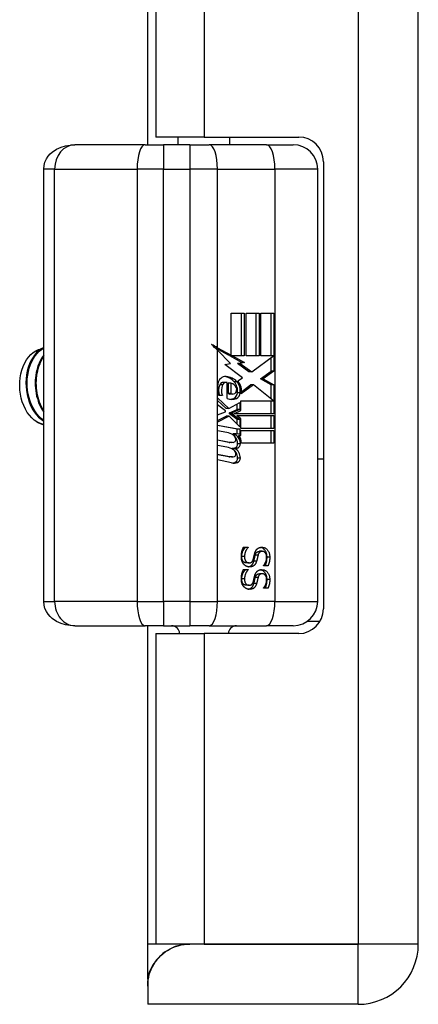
# Model space of a CAD drawing. Header units: inches. Extents: x 1.5 to 31.5, y 2.1 to 17.
# Tile 13 of 34: x 9.1 to 10.1, y 5.4 to 7.8. Entities that reach past the tile are written whole.
import ezdxf

# ---------------------------------------------------------------- set-up
doc = ezdxf.new("R2010")
doc.units = ezdxf.units.IN
doc.header["$MEASUREMENT"] = 0
doc.layers.add('Visible Edges(ANSI)', color=7, linetype='Continuous', lineweight=25)
doc.layers.add('Visible Tangent Edges(ANSI)', color=7, linetype='Continuous', lineweight=25)

msp = doc.modelspace()

# ---------------------------------------------------------------- linework, layer by layer
at = {"layer": 'Visible Edges(ANSI)'}
for p, q in [((10.0809, 5.571), (10.0809, 13.279)), ((9.4249, 7.5077), (9.4249, 11.3423)), ((9.4449, 11.3235), (9.4449, 7.5265)), ((9.5614, 7.5265), (9.4449, 7.5265)), ((9.4989, 7.5077), (9.4989, 7.5265)), ((9.5614, 7.5265), (9.7909, 7.5265)), ((9.6239, 7.5077), (9.6239, 7.5265)), ((9.4184, 7.5077), (9.2484, 7.5077)), ((9.4184, 7.5077), (9.4632, 7.5077)), ((9.5267, 7.5077), (9.4632, 7.5077)), ((9.5267, 7.5077), (9.5738, 7.5077)), ((9.7132, 7.5077), (9.5738, 7.5077)), ((9.7132, 7.5077), (9.7779, 7.5077)), ((9.1728, 6.4014), (9.1728, 7.4486)), ((9.837, 6.4014), (9.837, 7.4486)), ((9.8509, 7.4665), (9.8509, 6.3835)), ((9.6271, 7.0996), (9.6588, 7.0996)), ((9.6271, 6.9978), (9.6271, 7.0996)), ((9.652, 6.996), (9.652, 7.0996)), ((9.6588, 7.0996), (9.6588, 6.996)), ((9.6632, 7.0996), (9.6949, 7.0996)), ((9.6632, 6.996), (9.6632, 7.0996)), ((9.6881, 6.996), (9.6881, 7.0996)), ((9.6949, 7.0996), (9.6949, 6.996)), ((9.699, 6.996), (9.699, 7.0996)), ((9.699, 7.0996), (9.7307, 7.0996)), ((9.724, 6.996), (9.724, 7.0996)), ((9.7307, 7.0996), (9.7307, 6.9591)), ((9.6204, 6.9978), (9.5882, 7.0156)), ((9.594, 7.0161), (9.6271, 6.9978)), ((9.6256, 6.9778), (9.594, 7.0097)), ((9.6271, 6.9978), (9.6204, 6.9978)), ((9.6526, 6.9799), (9.6236, 6.996)), ((9.6304, 6.996), (9.6236, 6.996)), ((9.6304, 6.996), (9.6594, 6.9799)), ((9.6588, 6.996), (9.6304, 6.996)), ((9.6949, 6.996), (9.6632, 6.996)), ((9.6771, 6.9572), (9.7301, 6.996)), ((9.7301, 6.996), (9.699, 6.996)), ((9.724, 6.9591), (9.724, 6.9915)), ((9.6116, 6.9757), (9.6256, 6.9778)), ((9.6551, 6.9427), (9.6116, 6.9757)), ((9.6427, 6.9778), (9.6526, 6.9799)), ((9.6704, 6.9572), (9.6427, 6.9778)), ((9.6494, 6.9778), (9.6427, 6.9778)), ((9.6594, 6.9799), (9.6494, 6.9778)), ((9.6494, 6.9778), (9.6771, 6.9572)), ((9.6594, 6.9799), (9.6526, 6.9799)), ((9.6771, 6.9572), (9.6704, 6.9572)), ((9.6982, 6.9406), (9.724, 6.9591)), ((9.7307, 6.9591), (9.7049, 6.9406)), ((9.7307, 6.9591), (9.724, 6.9591)), ((9.6149, 6.9321), (9.6082, 6.9321)), ((9.6176, 6.8933), (9.6176, 6.9317)), ((9.6265, 6.9301), (9.6198, 6.9301)), ((9.6198, 6.9301), (9.6198, 6.9049)), ((9.6265, 6.9301), (9.6265, 6.9049)), ((9.6437, 6.9354), (9.6551, 6.9427)), ((9.6811, 6.9257), (9.6517, 6.904)), ((9.6524, 6.9095), (9.6744, 6.9257)), ((9.6811, 6.9257), (9.6744, 6.9257)), ((9.7295, 6.8873), (9.6811, 6.9257)), ((9.724, 6.926), (9.6982, 6.9406)), ((9.7049, 6.9406), (9.6982, 6.9406)), ((9.7049, 6.9406), (9.7307, 6.926)), ((9.724, 6.8917), (9.724, 6.926)), ((9.7307, 6.926), (9.724, 6.926)), ((9.7307, 6.926), (9.7307, 6.8558)), ((9.6058, 6.9002), (9.5969, 6.9002)), ((9.6265, 6.9049), (9.6198, 6.9049)), ((9.631, 6.9037), (9.6243, 6.9037)), ((9.649, 6.9065), (9.6423, 6.9065)), ((9.5943, 6.8945), (9.6218, 6.8687)), ((9.5943, 6.8775), (9.5943, 6.8945)), ((9.615, 6.8687), (9.5943, 6.8882)), ((9.6135, 6.8634), (9.5943, 6.8775)), ((9.6218, 6.8687), (9.6481, 6.8832)), ((9.6414, 6.8662), (9.6414, 6.8795)), ((9.6481, 6.8832), (9.6481, 6.8662)), ((9.6509, 6.8873), (9.7295, 6.8873)), ((9.6509, 6.8637), (9.6509, 6.8873)), ((9.724, 6.8558), (9.724, 6.8873)), ((9.5943, 6.853), (9.6135, 6.8608)), ((9.5943, 6.836), (9.5943, 6.853)), ((9.5943, 6.8394), (9.6152, 6.8501)), ((9.622, 6.8501), (9.5943, 6.836)), ((9.6135, 6.8608), (9.6135, 6.8634)), ((9.6218, 6.8687), (9.615, 6.8687)), ((9.622, 6.8501), (9.6152, 6.8501)), ((9.6481, 6.8246), (9.622, 6.8501)), ((9.6233, 6.858), (9.6414, 6.8662)), ((9.6233, 6.8558), (9.6233, 6.858)), ((9.63, 6.858), (9.6233, 6.858)), ((9.6414, 6.8418), (9.6233, 6.8558)), ((9.63, 6.8558), (9.6233, 6.8558)), ((9.6481, 6.8662), (9.63, 6.858)), ((9.63, 6.858), (9.63, 6.8558)), ((9.63, 6.8558), (9.6481, 6.8418)), ((9.6335, 6.8558), (9.6509, 6.8637)), ((9.7307, 6.8558), (9.6335, 6.8558)), ((9.6407, 6.8514), (9.7307, 6.8514)), ((9.6509, 6.8435), (9.6407, 6.8514)), ((9.6481, 6.8662), (9.6414, 6.8662)), ((9.724, 6.8202), (9.724, 6.8514)), ((9.7307, 6.8514), (9.7307, 6.8202)), ((9.5943, 6.8287), (9.6481, 6.8186)), ((9.5943, 6.8149), (9.5943, 6.8287)), ((9.6414, 6.8186), (9.5943, 6.8275)), ((9.6414, 6.8312), (9.6414, 6.8418)), ((9.6481, 6.8418), (9.6414, 6.8418)), ((9.6481, 6.8418), (9.6481, 6.8246)), ((9.6509, 6.8202), (9.6509, 6.8435)), ((9.6165, 6.8107), (9.5943, 6.8149)), ((9.6319, 6.8046), (9.6319, 6.8076)), ((9.6386, 6.8076), (9.6319, 6.8076)), ((9.6386, 6.8045), (9.632, 6.8045)), ((9.6386, 6.8076), (9.6386, 6.8045)), ((9.6481, 6.8067), (9.6386, 6.8076)), ((9.6481, 6.8186), (9.6414, 6.8186)), ((9.6414, 6.8073), (9.6414, 6.8186)), ((9.6449, 6.8035), (9.6509, 6.8029)), ((9.6509, 6.8029), (9.6454, 6.8029)), ((9.6481, 6.8186), (9.6481, 6.8067)), ((9.7307, 6.8202), (9.6509, 6.8202)), ((9.6509, 6.8158), (9.7307, 6.8158)), ((9.6509, 6.8029), (9.6509, 6.8158)), ((9.724, 6.7846), (9.724, 6.8158)), ((9.7307, 6.8158), (9.7307, 6.7846)), ((9.5943, 6.7931), (9.6283, 6.7867)), ((9.5943, 6.7793), (9.5943, 6.7931)), ((9.6216, 6.7867), (9.5943, 6.7919)), ((9.6165, 6.7751), (9.5943, 6.7793)), ((9.6304, 6.7865), (9.6237, 6.7865)), ((9.7307, 6.7846), (9.6523, 6.7846)), ((9.5943, 6.7579), (9.6283, 6.7515)), ((9.5943, 6.744), (9.5943, 6.7579)), ((9.6216, 6.7515), (9.5943, 6.7566)), ((9.636, 6.7717), (9.6293, 6.7717)), ((9.6281, 6.737), (9.5943, 6.744)), ((9.6304, 6.7513), (9.6237, 6.7513)), ((9.837, 6.7469), (9.8509, 6.7469)), ((9.6571, 6.533), (9.6682, 6.533)), ((9.6615, 6.5323), (9.6615, 6.533)), ((9.6682, 6.5323), (9.6615, 6.5323)), ((9.6682, 6.533), (9.6682, 6.5323)), ((9.7027, 6.5227), (9.696, 6.5227)), ((9.6707, 6.4946), (9.664, 6.4946)), ((9.6571, 6.4787), (9.6682, 6.4787)), ((9.6615, 6.478), (9.6615, 6.4787)), ((9.6682, 6.478), (9.6615, 6.478)), ((9.6682, 6.4787), (9.6682, 6.478)), ((9.7027, 6.4684), (9.696, 6.4684)), ((9.706, 6.4876), (9.706, 6.4883)), ((9.7166, 6.4876), (9.706, 6.4876)), ((9.6707, 6.4404), (9.664, 6.4404)), ((9.706, 6.4333), (9.706, 6.434)), ((9.7166, 6.4333), (9.706, 6.4333)), ((9.812, 6.3532), (9.8427, 6.3532)), ((9.2484, 6.3423), (9.4184, 6.3423)), ((9.4632, 6.3423), (9.4184, 6.3423)), ((9.4249, 5.571), (9.4249, 6.3423)), ((9.4449, 6.3235), (9.5614, 6.3235)), ((9.4449, 6.3235), (9.4449, 5.571)), ((9.4632, 6.3423), (9.5267, 6.3423)), ((9.5738, 6.3423), (9.5267, 6.3423)), ((9.7909, 6.3235), (9.5614, 6.3235)), ((9.5738, 6.3423), (9.7132, 6.3423)), ((9.7779, 6.3423), (9.7132, 6.3423)), ((9.4249, 5.4858), (9.4249, 5.571)), ((9.5614, 5.571), (9.4449, 5.571)), ((9.9349, 5.571), (9.5268, 5.571)), ((9.5614, 5.571), (9.9349, 5.571)), ((9.9349, 5.571), (9.9349, 5.571)), ((9.4249, 5.4858), (9.4249, 5.4691)), ((9.4249, 5.4691), (9.4249, 5.425)), ((9.9349, 5.425), (9.4249, 5.425))]:
    msp.add_line(p, q, dxfattribs=at)
at = {"layer": 'Visible Edges(ANSI)', "flags": 128}
for points in [[(9.1728, 7.4486), (9.1736, 7.4576), (9.1759, 7.466), (9.1793, 7.4735), (9.1836, 7.48), (9.1884, 7.4855), (9.1934, 7.4901), (9.2039, 7.4972), (9.2148, 7.502), (9.2259, 7.5052), (9.2371, 7.5071), (9.2484, 7.5077)], [(9.1728, 7.0169), (9.1668, 7.0135), (9.1611, 7.0092), (9.1557, 7.0041), (9.1507, 6.9983), (9.1461, 6.9917), (9.142, 6.9844), (9.1385, 6.9766), (9.1355, 6.9682), (9.1331, 6.9595), (9.1314, 6.9503), (9.1303, 6.941), (9.1298, 6.9315), (9.1301, 6.9219), (9.131, 6.9123), (9.1325, 6.9029), (9.1348, 6.8937), (9.1377, 6.8848), (9.1411, 6.8763), (9.1452, 6.8682), (9.1498, 6.8608), (9.1549, 6.854), (9.1605, 6.8478), (9.1665, 6.8425), (9.1728, 6.8379)], [(9.1728, 6.8398), (9.1668, 6.8445), (9.1612, 6.85), (9.156, 6.8561), (9.1512, 6.8628), (9.1469, 6.8702), (9.1431, 6.878), (9.1399, 6.8863), (9.1372, 6.8949), (9.1351, 6.9038), (9.1337, 6.9129), (9.1328, 6.9221), (9.1326, 6.9313), (9.133, 6.9405), (9.134, 6.9495), (9.1356, 6.9583), (9.1378, 6.9668), (9.1406, 6.975), (9.1439, 6.9826), (9.1477, 6.9898), (9.152, 6.9963), (9.1567, 7.0022), (9.1617, 7.0074), (9.1671, 7.0118), (9.1728, 7.0154)], [(9.1564, 6.8361), (9.15, 6.8406), (9.1439, 6.8461), (9.1382, 6.8524), (9.133, 6.8594), (9.1284, 6.8672), (9.1244, 6.8756), (9.121, 6.8845), (9.1183, 6.8938), (9.1163, 6.9035), (9.1151, 6.9133), (9.1146, 6.9233), (9.1148, 6.9333), (9.1158, 6.9431), (9.1176, 6.9527), (9.12, 6.9619), (9.1232, 6.9707), (9.1269, 6.979), (9.1313, 6.9865), (9.1363, 6.9934), (9.1417, 6.9993), (9.1476, 7.0044), (9.1538, 7.0085), (9.1604, 7.0116), (9.1671, 7.0136)], [(9.1728, 6.9981), (9.1697, 6.9937), (9.1668, 6.989), (9.1641, 6.9841), (9.1617, 6.9789), (9.1595, 6.9734), (9.1576, 6.9677), (9.156, 6.9619), (9.1546, 6.9558), (9.1535, 6.9497), (9.1527, 6.9434), (9.1523, 6.937), (9.1521, 6.9306), (9.1522, 6.9242), (9.1526, 6.9177), (9.1534, 6.9113), (9.1544, 6.905), (9.1557, 6.8988), (9.1574, 6.8926), (9.1593, 6.8866), (9.1614, 6.8808), (9.1639, 6.8752), (9.1666, 6.8698), (9.1696, 6.8646), (9.1728, 6.8598)], [(9.1728, 6.864), (9.17, 6.8687), (9.1674, 6.8736), (9.1651, 6.8788), (9.1629, 6.8841), (9.1611, 6.8896), (9.1594, 6.8952), (9.158, 6.9009), (9.1569, 6.9068), (9.156, 6.9127), (9.1553, 6.9186), (9.155, 6.9246), (9.1549, 6.9305), (9.155, 6.9365), (9.1554, 6.9424), (9.1561, 6.9482), (9.157, 6.954), (9.1582, 6.9596), (9.1596, 6.9651), (9.1613, 6.9704), (9.1631, 6.9756), (9.1652, 6.9806), (9.1676, 6.9854), (9.1701, 6.9899), (9.1728, 6.9942)], [(9.1299, 6.935), (9.1299, 6.9346), (9.1299, 6.9342), (9.1299, 6.9338), (9.1299, 6.9334), (9.1298, 6.9329), (9.1298, 6.9325), (9.1298, 6.9321), (9.1298, 6.9317), (9.1298, 6.9313), (9.1298, 6.9309), (9.1298, 6.9304), (9.1298, 6.93), (9.1298, 6.9296), (9.1298, 6.9292), (9.1298, 6.9288), (9.1298, 6.9284), (9.1298, 6.9279), (9.1298, 6.9275), (9.1298, 6.9271), (9.1299, 6.9267), (9.1299, 6.9263), (9.1299, 6.9259), (9.1299, 6.9254), (9.1299, 6.925)], [(9.1522, 6.935), (9.1522, 6.9346), (9.1522, 6.9342), (9.1522, 6.9338), (9.1521, 6.9333), (9.1521, 6.9329), (9.1521, 6.9325), (9.1521, 6.9321), (9.1521, 6.9317), (9.1521, 6.9313), (9.1521, 6.9309), (9.1521, 6.9304), (9.1521, 6.93), (9.1521, 6.9296), (9.1521, 6.9292), (9.1521, 6.9288), (9.1521, 6.9284), (9.1521, 6.9279), (9.1521, 6.9275), (9.1521, 6.9271), (9.1521, 6.9267), (9.1521, 6.9263), (9.1522, 6.9259), (9.1522, 6.9254), (9.1522, 6.925)], [(9.1728, 6.8298), (9.1721, 6.8299), (9.1714, 6.8301), (9.1707, 6.8303), (9.17, 6.8305), (9.1693, 6.8307), (9.1686, 6.8309), (9.1679, 6.8311), (9.1672, 6.8313), (9.1665, 6.8315), (9.1659, 6.8318), (9.1652, 6.832), (9.1645, 6.8323), (9.1638, 6.8325), (9.1631, 6.8328), (9.1624, 6.8331), (9.1618, 6.8334), (9.1611, 6.8337), (9.1604, 6.834), (9.1598, 6.8343), (9.1591, 6.8347), (9.1584, 6.835), (9.1578, 6.8353), (9.1571, 6.8357), (9.1564, 6.8361)], [(9.6519, 6.5097), (9.6519, 6.511), (9.652, 6.5122), (9.652, 6.5134), (9.6521, 6.5146), (9.6522, 6.5157), (9.6523, 6.5169), (9.6524, 6.5179), (9.6526, 6.519), (9.6528, 6.52), (9.653, 6.521), (9.6532, 6.5219), (9.6534, 6.5228), (9.6537, 6.5237), (9.6539, 6.5246), (9.6542, 6.5255), (9.6545, 6.5264), (9.6548, 6.5272), (9.6551, 6.5281), (9.6554, 6.5289), (9.6557, 6.5297), (9.6561, 6.5306), (9.6564, 6.5314), (9.6567, 6.5322), (9.6571, 6.533)], [(9.6528, 6.5104), (9.6529, 6.5113), (9.6529, 6.5123), (9.653, 6.5132), (9.6531, 6.5141), (9.6532, 6.515), (9.6534, 6.516), (9.6536, 6.5169), (9.6538, 6.5179), (9.6541, 6.5188), (9.6544, 6.5198), (9.6547, 6.5208), (9.6551, 6.5218), (9.6555, 6.5227), (9.6559, 6.5237), (9.6564, 6.5246), (9.6568, 6.5256), (9.6573, 6.5265), (9.6578, 6.5273), (9.6584, 6.5282), (9.6589, 6.5291), (9.6595, 6.5299), (9.6602, 6.5307), (9.6608, 6.5315), (9.6615, 6.5323)], [(9.6682, 6.5323), (9.6675, 6.5315), (9.6669, 6.5307), (9.6663, 6.5299), (9.6657, 6.5291), (9.6651, 6.5282), (9.6646, 6.5273), (9.664, 6.5265), (9.6636, 6.5256), (9.6631, 6.5246), (9.6626, 6.5237), (9.6622, 6.5227), (9.6618, 6.5218), (9.6615, 6.5208), (9.6611, 6.5198), (9.6608, 6.5188), (9.6606, 6.5179), (9.6603, 6.5169), (9.6601, 6.516), (9.66, 6.515), (9.6598, 6.5141), (9.6597, 6.5132), (9.6596, 6.5123), (9.6596, 6.5113), (9.6596, 6.5104)], [(9.6809, 6.5034), (9.681, 6.5039), (9.6812, 6.5044), (9.6813, 6.505), (9.6814, 6.5055), (9.6816, 6.506), (9.6817, 6.5065), (9.6818, 6.507), (9.6819, 6.5075), (9.682, 6.508), (9.6821, 6.5084), (9.6822, 6.5089), (9.6823, 6.5094), (9.6824, 6.5098), (9.6826, 6.5103), (9.6827, 6.5108), (9.6828, 6.5113), (9.6829, 6.5119), (9.683, 6.5124), (9.6832, 6.513), (9.6833, 6.5136), (9.6834, 6.5142), (9.6836, 6.5148), (9.6838, 6.5155), (9.6839, 6.5162)], [(9.6821, 6.4989), (9.6823, 6.4994), (9.6824, 6.4999), (9.6826, 6.5004), (9.6827, 6.501), (9.6828, 6.5015), (9.683, 6.5021), (9.6831, 6.5027), (9.6833, 6.5034), (9.6834, 6.504), (9.6836, 6.5047), (9.6838, 6.5054), (9.6839, 6.5061), (9.6841, 6.5068), (9.6842, 6.5075), (9.6844, 6.5082), (9.6845, 6.5088), (9.6847, 6.5095), (9.6848, 6.5101), (9.685, 6.5107), (9.6851, 6.5113), (9.6853, 6.5118), (9.6854, 6.5124), (9.6855, 6.5129), (9.6857, 6.5134)], [(9.6839, 6.5162), (9.6841, 6.5168), (9.6842, 6.5174), (9.6844, 6.518), (9.6846, 6.5185), (9.6848, 6.5191), (9.6849, 6.5196), (9.6851, 6.5202), (9.6853, 6.5207), (9.6855, 6.5212), (9.6858, 6.5218), (9.686, 6.5223), (9.6862, 6.5227), (9.6864, 6.5232), (9.6867, 6.5237), (9.6869, 6.5241), (9.6872, 6.5246), (9.6875, 6.525), (9.6878, 6.5255), (9.6881, 6.5259), (9.6884, 6.5263), (9.6887, 6.5267), (9.6891, 6.5271), (9.6894, 6.5275), (9.6898, 6.5279)], [(9.6857, 6.5134), (9.6858, 6.5141), (9.6861, 6.5148), (9.6863, 6.5155), (9.6866, 6.5162), (9.6868, 6.5168), (9.6871, 6.5174), (9.6874, 6.5179), (9.6878, 6.5184), (9.6881, 6.5189), (9.6885, 6.5194), (9.6889, 6.5199), (9.6893, 6.5203), (9.6897, 6.5207), (9.6902, 6.521), (9.6907, 6.5213), (9.6912, 6.5216), (9.6917, 6.5218), (9.6922, 6.5221), (9.6928, 6.5222), (9.6934, 6.5224), (9.694, 6.5225), (9.6947, 6.5226), (9.6953, 6.5226), (9.696, 6.5227)], [(9.6924, 6.5134), (9.6923, 6.5129), (9.6921, 6.5124), (9.692, 6.5118), (9.6919, 6.5113), (9.6917, 6.5107), (9.6916, 6.5101), (9.6914, 6.5095), (9.6913, 6.5088), (9.6911, 6.5082), (9.691, 6.5075), (9.6908, 6.5068), (9.6907, 6.5061), (9.6905, 6.5054), (9.6903, 6.5047), (9.6902, 6.504), (9.69, 6.5034), (9.6899, 6.5027), (9.6897, 6.5021), (9.6896, 6.5015), (9.6894, 6.501), (9.6893, 6.5004), (9.6892, 6.4999), (9.689, 6.4994), (9.6889, 6.4989)], [(9.6898, 6.5279), (9.6902, 6.5282), (9.6906, 6.5286), (9.6909, 6.5289), (9.6914, 6.5292), (9.6918, 6.5295), (9.6922, 6.5298), (9.6926, 6.5301), (9.6931, 6.5304), (9.6935, 6.5306), (9.694, 6.5308), (9.6945, 6.5311), (9.695, 6.5313), (9.6955, 6.5315), (9.696, 6.5316), (9.6965, 6.5318), (9.6971, 6.5319), (9.6976, 6.5321), (9.6982, 6.5322), (9.6987, 6.5323), (9.6993, 6.5323), (9.6999, 6.5324), (9.7006, 6.5324), (9.7012, 6.5325), (9.7018, 6.5325)], [(9.7027, 6.5227), (9.7021, 6.5226), (9.7014, 6.5226), (9.7007, 6.5225), (9.7001, 6.5224), (9.6995, 6.5222), (9.699, 6.5221), (9.6984, 6.5218), (9.6979, 6.5216), (9.6974, 6.5213), (9.6969, 6.521), (9.6965, 6.5207), (9.696, 6.5203), (9.6956, 6.5199), (9.6952, 6.5194), (9.6949, 6.5189), (9.6945, 6.5184), (9.6942, 6.5179), (9.6939, 6.5174), (9.6936, 6.5168), (9.6933, 6.5162), (9.693, 6.5155), (9.6928, 6.5148), (9.6926, 6.5141), (9.6924, 6.5134)], [(9.7141, 6.5086), (9.7141, 6.5102), (9.714, 6.5117), (9.7139, 6.5131), (9.7137, 6.5145), (9.7134, 6.5159), (9.713, 6.5172), (9.7126, 6.5185), (9.7122, 6.5198), (9.7117, 6.521), (9.7111, 6.5221), (9.7104, 6.5233), (9.7097, 6.5243), (9.709, 6.5254), (9.7081, 6.5264), (9.7073, 6.5273), (9.7064, 6.5281), (9.7055, 6.5289), (9.7046, 6.5296), (9.7036, 6.5302), (9.7026, 6.5308), (9.7016, 6.5312), (9.7005, 6.5316), (9.6994, 6.532), (9.6983, 6.5322)], [(9.7018, 6.5325), (9.7032, 6.5324), (9.7045, 6.5323), (9.7057, 6.5321), (9.7069, 6.5317), (9.7081, 6.5313), (9.7093, 6.5308), (9.7104, 6.5302), (9.7115, 6.5295), (9.7125, 6.5287), (9.7135, 6.5278), (9.7145, 6.5268), (9.7154, 6.5258), (9.7163, 6.5246), (9.7171, 6.5234), (9.7178, 6.5222), (9.7184, 6.5209), (9.719, 6.5195), (9.7195, 6.5181), (9.7199, 6.5167), (9.7203, 6.5152), (9.7205, 6.5136), (9.7207, 6.512), (9.7208, 6.5103), (9.7209, 6.5086)], [(9.7132, 6.508), (9.7132, 6.5091), (9.7131, 6.5101), (9.713, 6.5111), (9.7129, 6.5121), (9.7127, 6.513), (9.7125, 6.5139), (9.7122, 6.5148), (9.7119, 6.5156), (9.7116, 6.5164), (9.7112, 6.5172), (9.7108, 6.5179), (9.7103, 6.5186), (9.7098, 6.5193), (9.7093, 6.5198), (9.7088, 6.5204), (9.7082, 6.5209), (9.7076, 6.5213), (9.707, 6.5216), (9.7063, 6.522), (9.7057, 6.5222), (9.705, 6.5224), (9.7043, 6.5225), (9.7035, 6.5226), (9.7027, 6.5227)], [(9.658, 6.4912), (9.6575, 6.4918), (9.657, 6.4924), (9.6566, 6.493), (9.6562, 6.4936), (9.6558, 6.4942), (9.6554, 6.4949), (9.655, 6.4955), (9.6547, 6.4962), (9.6543, 6.4968), (9.654, 6.4975), (9.6537, 6.4982), (9.6535, 6.4989), (9.6532, 6.4997), (9.653, 6.5004), (9.6528, 6.5012), (9.6526, 6.5021), (9.6524, 6.5029), (9.6523, 6.5038), (9.6522, 6.5047), (9.6521, 6.5056), (9.652, 6.5066), (9.652, 6.5076), (9.6519, 6.5087), (9.6519, 6.5097)], [(9.664, 6.4946), (9.6631, 6.4947), (9.6623, 6.4947), (9.6616, 6.4949), (9.6608, 6.4951), (9.6601, 6.4953), (9.6594, 6.4956), (9.6588, 6.496), (9.6581, 6.4964), (9.6575, 6.4969), (9.657, 6.4974), (9.6564, 6.498), (9.6559, 6.4986), (9.6554, 6.4993), (9.655, 6.5001), (9.6546, 6.5009), (9.6542, 6.5017), (9.6539, 6.5026), (9.6536, 6.5036), (9.6534, 6.5046), (9.6532, 6.5056), (9.653, 6.5068), (9.6529, 6.5079), (9.6529, 6.5091), (9.6528, 6.5104)], [(9.6721, 6.4848), (9.6714, 6.4848), (9.6708, 6.4849), (9.6701, 6.4849), (9.6695, 6.485), (9.6688, 6.4851), (9.6682, 6.4852), (9.6676, 6.4854), (9.6669, 6.4856), (9.6663, 6.4858), (9.6656, 6.486), (9.665, 6.4862), (9.6644, 6.4865), (9.6638, 6.4868), (9.6631, 6.4871), (9.6626, 6.4874), (9.662, 6.4878), (9.6614, 6.4882), (9.6609, 6.4885), (9.6604, 6.4889), (9.6598, 6.4894), (9.6593, 6.4898), (9.6589, 6.4903), (9.6584, 6.4907), (9.658, 6.4912)], [(9.6596, 6.5104), (9.6596, 6.5091), (9.6597, 6.5079), (9.6598, 6.5068), (9.6599, 6.5056), (9.6601, 6.5046), (9.6603, 6.5036), (9.6606, 6.5026), (9.6609, 6.5017), (9.6613, 6.5009), (9.6617, 6.5001), (9.6621, 6.4993), (9.6626, 6.4986), (9.6631, 6.498), (9.6637, 6.4974), (9.6643, 6.4969), (9.6649, 6.4964), (9.6655, 6.496), (9.6662, 6.4956), (9.6668, 6.4953), (9.6676, 6.4951), (9.6683, 6.4949), (9.6691, 6.4947), (9.6699, 6.4947), (9.6707, 6.4946)], [(9.6688, 6.4851), (9.6696, 6.4853), (9.6704, 6.4855), (9.6712, 6.4857), (9.6719, 6.4859), (9.6726, 6.4862), (9.6733, 6.4866), (9.674, 6.4869), (9.6746, 6.4873), (9.6752, 6.4878), (9.6758, 6.4882), (9.6764, 6.4887), (9.677, 6.4893), (9.6775, 6.4899), (9.6781, 6.4905), (9.6786, 6.4911), (9.6791, 6.4918), (9.6795, 6.4926), (9.68, 6.4934), (9.6804, 6.4942), (9.6808, 6.495), (9.6811, 6.4959), (9.6815, 6.4969), (9.6818, 6.4979), (9.6821, 6.4989)], [(9.6707, 6.4946), (9.6713, 6.4946), (9.672, 6.4947), (9.6726, 6.4948), (9.6732, 6.4949), (9.6738, 6.495), (9.6743, 6.4952), (9.6748, 6.4953), (9.6753, 6.4956), (9.6758, 6.4958), (9.6763, 6.4961), (9.6767, 6.4964), (9.6772, 6.4967), (9.6776, 6.4971), (9.678, 6.4975), (9.6783, 6.4979), (9.6787, 6.4984), (9.679, 6.4989), (9.6793, 6.4994), (9.6796, 6.5), (9.6799, 6.5006), (9.6802, 6.5012), (9.6804, 6.5019), (9.6807, 6.5026), (9.6809, 6.5034)], [(9.6889, 6.4989), (9.6885, 6.4977), (9.6881, 6.4966), (9.6877, 6.4955), (9.6872, 6.4945), (9.6868, 6.4935), (9.6862, 6.4926), (9.6857, 6.4917), (9.6851, 6.4909), (9.6845, 6.4901), (9.6839, 6.4894), (9.6832, 6.4888), (9.6825, 6.4882), (9.6818, 6.4877), (9.6811, 6.4872), (9.6803, 6.4867), (9.6795, 6.4863), (9.6787, 6.486), (9.6778, 6.4857), (9.6769, 6.4854), (9.676, 6.4852), (9.6751, 6.485), (9.6741, 6.4849), (9.6731, 6.4848), (9.6721, 6.4848)], [(9.706, 6.4883), (9.7065, 6.4888), (9.7069, 6.4894), (9.7074, 6.4901), (9.7078, 6.4907), (9.7083, 6.4914), (9.7087, 6.4921), (9.7091, 6.4929), (9.7095, 6.4936), (9.7099, 6.4944), (9.7103, 6.4952), (9.7107, 6.4961), (9.7111, 6.4969), (9.7114, 6.4978), (9.7117, 6.4987), (9.712, 6.4996), (9.7123, 6.5005), (9.7125, 6.5014), (9.7127, 6.5023), (9.7128, 6.5033), (9.713, 6.5042), (9.7131, 6.5051), (9.7132, 6.5061), (9.7132, 6.507), (9.7132, 6.508)], [(9.7098, 6.4876), (9.7102, 6.4883), (9.7105, 6.4891), (9.7108, 6.4899), (9.7111, 6.4907), (9.7114, 6.4915), (9.7117, 6.4923), (9.7119, 6.4931), (9.7122, 6.4939), (9.7124, 6.4948), (9.7126, 6.4956), (9.7128, 6.4965), (9.713, 6.4974), (9.7132, 6.4983), (9.7134, 6.4992), (9.7135, 6.5001), (9.7137, 6.501), (9.7138, 6.5019), (9.7139, 6.5028), (9.714, 6.5038), (9.714, 6.5047), (9.7141, 6.5057), (9.7141, 6.5067), (9.7141, 6.5077), (9.7141, 6.5086)], [(9.7209, 6.5086), (9.7209, 6.5077), (9.7208, 6.5067), (9.7208, 6.5057), (9.7208, 6.5047), (9.7207, 6.5038), (9.7206, 6.5028), (9.7205, 6.5019), (9.7204, 6.501), (9.7203, 6.5001), (9.7201, 6.4992), (9.7199, 6.4983), (9.7198, 6.4974), (9.7196, 6.4965), (9.7194, 6.4956), (9.7192, 6.4948), (9.7189, 6.4939), (9.7187, 6.4931), (9.7184, 6.4923), (9.7181, 6.4915), (9.7179, 6.4907), (9.7175, 6.4899), (9.7172, 6.4891), (9.7169, 6.4883), (9.7166, 6.4876)], [(9.6519, 6.4555), (9.6519, 6.4567), (9.652, 6.458), (9.652, 6.4592), (9.6521, 6.4603), (9.6522, 6.4615), (9.6523, 6.4626), (9.6524, 6.4637), (9.6526, 6.4647), (9.6528, 6.4657), (9.653, 6.4667), (9.6532, 6.4676), (9.6534, 6.4686), (9.6537, 6.4695), (9.6539, 6.4703), (9.6542, 6.4712), (9.6545, 6.4721), (9.6548, 6.4729), (9.6551, 6.4738), (9.6554, 6.4746), (9.6557, 6.4755), (9.6561, 6.4763), (9.6564, 6.4771), (9.6567, 6.4779), (9.6571, 6.4787)], [(9.6528, 6.4562), (9.6529, 6.4571), (9.6529, 6.458), (9.653, 6.4589), (9.6531, 6.4598), (9.6532, 6.4608), (9.6534, 6.4617), (9.6536, 6.4627), (9.6538, 6.4636), (9.6541, 6.4646), (9.6544, 6.4655), (9.6547, 6.4665), (9.6551, 6.4675), (9.6555, 6.4685), (9.6559, 6.4694), (9.6564, 6.4704), (9.6568, 6.4713), (9.6573, 6.4722), (9.6578, 6.4731), (9.6584, 6.4739), (9.6589, 6.4748), (9.6595, 6.4756), (9.6602, 6.4764), (9.6608, 6.4772), (9.6615, 6.478)], [(9.6682, 6.478), (9.6675, 6.4772), (9.6669, 6.4764), (9.6663, 6.4756), (9.6657, 6.4748), (9.6651, 6.4739), (9.6646, 6.4731), (9.664, 6.4722), (9.6636, 6.4713), (9.6631, 6.4704), (9.6626, 6.4694), (9.6622, 6.4685), (9.6618, 6.4675), (9.6615, 6.4665), (9.6611, 6.4655), (9.6608, 6.4646), (9.6606, 6.4636), (9.6603, 6.4627), (9.6601, 6.4617), (9.66, 6.4608), (9.6598, 6.4598), (9.6597, 6.4589), (9.6596, 6.458), (9.6596, 6.4571), (9.6596, 6.4562)], [(9.6839, 6.4619), (9.6841, 6.4625), (9.6842, 6.4631), (9.6844, 6.4637), (9.6846, 6.4643), (9.6848, 6.4648), (9.6849, 6.4654), (9.6851, 6.4659), (9.6853, 6.4665), (9.6855, 6.467), (9.6858, 6.4675), (9.686, 6.468), (9.6862, 6.4685), (9.6864, 6.469), (9.6867, 6.4694), (9.6869, 6.4699), (9.6872, 6.4703), (9.6875, 6.4708), (9.6878, 6.4712), (9.6881, 6.4716), (9.6884, 6.472), (9.6887, 6.4725), (9.6891, 6.4728), (9.6894, 6.4732), (9.6898, 6.4736)], [(9.6857, 6.4591), (9.6858, 6.4599), (9.6861, 6.4606), (9.6863, 6.4612), (9.6866, 6.4619), (9.6868, 6.4625), (9.6871, 6.4631), (9.6874, 6.4637), (9.6878, 6.4642), (9.6881, 6.4647), (9.6885, 6.4651), (9.6889, 6.4656), (9.6893, 6.466), (9.6897, 6.4664), (9.6902, 6.4667), (9.6907, 6.467), (9.6912, 6.4673), (9.6917, 6.4676), (9.6922, 6.4678), (9.6928, 6.468), (9.6934, 6.4681), (9.694, 6.4682), (9.6947, 6.4683), (9.6953, 6.4684), (9.696, 6.4684)], [(9.6898, 6.4736), (9.6902, 6.474), (9.6906, 6.4743), (9.6909, 6.4746), (9.6914, 6.475), (9.6918, 6.4753), (9.6922, 6.4755), (9.6926, 6.4758), (9.6931, 6.4761), (9.6935, 6.4763), (9.694, 6.4766), (9.6945, 6.4768), (9.695, 6.477), (9.6955, 6.4772), (9.696, 6.4774), (9.6965, 6.4775), (9.6971, 6.4777), (9.6976, 6.4778), (9.6982, 6.4779), (9.6987, 6.478), (9.6993, 6.4781), (9.6999, 6.4781), (9.7006, 6.4782), (9.7012, 6.4782), (9.7018, 6.4782)], [(9.7027, 6.4684), (9.7021, 6.4684), (9.7014, 6.4683), (9.7007, 6.4682), (9.7001, 6.4681), (9.6995, 6.468), (9.699, 6.4678), (9.6984, 6.4676), (9.6979, 6.4673), (9.6974, 6.467), (9.6969, 6.4667), (9.6965, 6.4664), (9.696, 6.466), (9.6956, 6.4656), (9.6952, 6.4651), (9.6949, 6.4647), (9.6945, 6.4642), (9.6942, 6.4637), (9.6939, 6.4631), (9.6936, 6.4625), (9.6933, 6.4619), (9.693, 6.4612), (9.6928, 6.4606), (9.6926, 6.4599), (9.6924, 6.4591)], [(9.7141, 6.4544), (9.7141, 6.4559), (9.714, 6.4574), (9.7139, 6.4589), (9.7137, 6.4603), (9.7134, 6.4616), (9.713, 6.463), (9.7126, 6.4643), (9.7122, 6.4655), (9.7117, 6.4667), (9.7111, 6.4679), (9.7104, 6.469), (9.7097, 6.4701), (9.709, 6.4711), (9.7081, 6.4721), (9.7073, 6.473), (9.7064, 6.4739), (9.7055, 6.4746), (9.7046, 6.4753), (9.7036, 6.476), (9.7026, 6.4765), (9.7016, 6.477), (9.7005, 6.4774), (9.6994, 6.4777), (9.6983, 6.4779)], [(9.7018, 6.4782), (9.7032, 6.4782), (9.7045, 6.478), (9.7057, 6.4778), (9.7069, 6.4775), (9.7081, 6.477), (9.7093, 6.4765), (9.7104, 6.4759), (9.7115, 6.4752), (9.7125, 6.4744), (9.7135, 6.4735), (9.7145, 6.4726), (9.7154, 6.4715), (9.7163, 6.4703), (9.7171, 6.4691), (9.7178, 6.4679), (9.7184, 6.4666), (9.719, 6.4652), (9.7195, 6.4638), (9.7199, 6.4624), (9.7203, 6.4609), (9.7205, 6.4593), (9.7207, 6.4577), (9.7208, 6.4561), (9.7209, 6.4544)], [(9.7132, 6.4537), (9.7132, 6.4548), (9.7131, 6.4559), (9.713, 6.4569), (9.7129, 6.4578), (9.7127, 6.4588), (9.7125, 6.4597), (9.7122, 6.4605), (9.7119, 6.4614), (9.7116, 6.4622), (9.7112, 6.4629), (9.7108, 6.4636), (9.7103, 6.4643), (9.7098, 6.465), (9.7093, 6.4656), (9.7088, 6.4661), (9.7082, 6.4666), (9.7076, 6.467), (9.707, 6.4674), (9.7063, 6.4677), (9.7057, 6.4679), (9.705, 6.4681), (9.7043, 6.4683), (9.7035, 6.4684), (9.7027, 6.4684)], [(9.658, 6.437), (9.6575, 6.4375), (9.657, 6.4381), (9.6566, 6.4387), (9.6562, 6.4393), (9.6558, 6.44), (9.6554, 6.4406), (9.655, 6.4412), (9.6547, 6.4419), (9.6543, 6.4426), (9.654, 6.4433), (9.6537, 6.444), (9.6535, 6.4447), (9.6532, 6.4454), (9.653, 6.4462), (9.6528, 6.447), (9.6526, 6.4478), (9.6524, 6.4486), (9.6523, 6.4495), (9.6522, 6.4504), (9.6521, 6.4514), (9.652, 6.4524), (9.652, 6.4534), (9.6519, 6.4544), (9.6519, 6.4555)], [(9.664, 6.4404), (9.6631, 6.4404), (9.6623, 6.4405), (9.6616, 6.4406), (9.6608, 6.4408), (9.6601, 6.4411), (9.6594, 6.4414), (9.6588, 6.4417), (9.6581, 6.4421), (9.6575, 6.4426), (9.657, 6.4431), (9.6564, 6.4437), (9.6559, 6.4444), (9.6554, 6.445), (9.655, 6.4458), (9.6546, 6.4466), (9.6542, 6.4474), (9.6539, 6.4483), (9.6536, 6.4493), (9.6534, 6.4503), (9.6532, 6.4514), (9.653, 6.4525), (9.6529, 6.4537), (9.6529, 6.4549), (9.6528, 6.4562)], [(9.6596, 6.4562), (9.6596, 6.4549), (9.6597, 6.4537), (9.6598, 6.4525), (9.6599, 6.4514), (9.6601, 6.4503), (9.6603, 6.4493), (9.6606, 6.4483), (9.6609, 6.4474), (9.6613, 6.4466), (9.6617, 6.4458), (9.6621, 6.445), (9.6626, 6.4444), (9.6631, 6.4437), (9.6637, 6.4431), (9.6643, 6.4426), (9.6649, 6.4421), (9.6655, 6.4417), (9.6662, 6.4414), (9.6668, 6.4411), (9.6676, 6.4408), (9.6683, 6.4406), (9.6691, 6.4405), (9.6699, 6.4404), (9.6707, 6.4404)], [(9.6688, 6.4308), (9.6696, 6.431), (9.6704, 6.4312), (9.6712, 6.4314), (9.6719, 6.4317), (9.6726, 6.432), (9.6733, 6.4323), (9.674, 6.4327), (9.6746, 6.4331), (9.6752, 6.4335), (9.6758, 6.434), (9.6764, 6.4345), (9.677, 6.435), (9.6775, 6.4356), (9.6781, 6.4362), (9.6786, 6.4369), (9.6791, 6.4376), (9.6795, 6.4383), (9.68, 6.4391), (9.6804, 6.4399), (9.6808, 6.4408), (9.6811, 6.4417), (9.6815, 6.4426), (9.6818, 6.4436), (9.6821, 6.4446)], [(9.6707, 6.4404), (9.6713, 6.4404), (9.672, 6.4404), (9.6726, 6.4405), (9.6732, 6.4406), (9.6738, 6.4407), (9.6743, 6.4409), (9.6748, 6.4411), (9.6753, 6.4413), (9.6758, 6.4415), (9.6763, 6.4418), (9.6767, 6.4421), (9.6772, 6.4425), (9.6776, 6.4428), (9.678, 6.4432), (9.6783, 6.4437), (9.6787, 6.4441), (9.679, 6.4446), (9.6793, 6.4452), (9.6796, 6.4457), (9.6799, 6.4463), (9.6802, 6.447), (9.6804, 6.4476), (9.6807, 6.4484), (9.6809, 6.4491)], [(9.6889, 6.4446), (9.6885, 6.4434), (9.6881, 6.4423), (9.6877, 6.4412), (9.6872, 6.4402), (9.6868, 6.4392), (9.6862, 6.4383), (9.6857, 6.4374), (9.6851, 6.4366), (9.6845, 6.4359), (9.6839, 6.4352), (9.6832, 6.4345), (9.6825, 6.4339), (9.6818, 6.4334), (9.6811, 6.4329), (9.6803, 6.4324), (9.6795, 6.432), (9.6787, 6.4317), (9.6778, 6.4314), (9.6769, 6.4311), (9.676, 6.4309), (9.6751, 6.4308), (9.6741, 6.4306), (9.6731, 6.4306), (9.6721, 6.4305)], [(9.6809, 6.4491), (9.681, 6.4496), (9.6812, 6.4502), (9.6813, 6.4507), (9.6814, 6.4512), (9.6816, 6.4517), (9.6817, 6.4522), (9.6818, 6.4527), (9.6819, 6.4532), (9.682, 6.4537), (9.6821, 6.4542), (9.6822, 6.4546), (9.6823, 6.4551), (9.6824, 6.4556), (9.6826, 6.456), (9.6827, 6.4565), (9.6828, 6.4571), (9.6829, 6.4576), (9.683, 6.4582), (9.6832, 6.4587), (9.6833, 6.4593), (9.6834, 6.4599), (9.6836, 6.4606), (9.6838, 6.4612), (9.6839, 6.4619)], [(9.6821, 6.4446), (9.6823, 6.4451), (9.6824, 6.4456), (9.6826, 6.4461), (9.6827, 6.4467), (9.6828, 6.4473), (9.683, 6.4478), (9.6831, 6.4485), (9.6833, 6.4491), (9.6834, 6.4497), (9.6836, 6.4504), (9.6838, 6.4511), (9.6839, 6.4518), (9.6841, 6.4525), (9.6842, 6.4532), (9.6844, 6.4539), (9.6845, 6.4546), (9.6847, 6.4552), (9.6848, 6.4558), (9.685, 6.4564), (9.6851, 6.457), (9.6853, 6.4576), (9.6854, 6.4581), (9.6855, 6.4586), (9.6857, 6.4591)], [(9.6924, 6.4591), (9.6923, 6.4586), (9.6921, 6.4581), (9.692, 6.4576), (9.6919, 6.457), (9.6917, 6.4564), (9.6916, 6.4558), (9.6914, 6.4552), (9.6913, 6.4546), (9.6911, 6.4539), (9.691, 6.4532), (9.6908, 6.4525), (9.6907, 6.4518), (9.6905, 6.4511), (9.6903, 6.4504), (9.6902, 6.4497), (9.69, 6.4491), (9.6899, 6.4485), (9.6897, 6.4478), (9.6896, 6.4473), (9.6894, 6.4467), (9.6893, 6.4461), (9.6892, 6.4456), (9.689, 6.4451), (9.6889, 6.4446)], [(9.706, 6.434), (9.7065, 6.4346), (9.7069, 6.4352), (9.7074, 6.4358), (9.7078, 6.4365), (9.7083, 6.4371), (9.7087, 6.4378), (9.7091, 6.4386), (9.7095, 6.4393), (9.7099, 6.4401), (9.7103, 6.4409), (9.7107, 6.4418), (9.7111, 6.4427), (9.7114, 6.4435), (9.7117, 6.4444), (9.712, 6.4453), (9.7123, 6.4462), (9.7125, 6.4472), (9.7127, 6.4481), (9.7128, 6.449), (9.713, 6.4499), (9.7131, 6.4509), (9.7132, 6.4518), (9.7132, 6.4528), (9.7132, 6.4537)], [(9.7098, 6.4333), (9.7102, 6.4341), (9.7105, 6.4348), (9.7108, 6.4356), (9.7111, 6.4364), (9.7114, 6.4372), (9.7117, 6.438), (9.7119, 6.4388), (9.7122, 6.4397), (9.7124, 6.4405), (9.7126, 6.4414), (9.7128, 6.4422), (9.713, 6.4431), (9.7132, 6.444), (9.7134, 6.4449), (9.7135, 6.4458), (9.7137, 6.4467), (9.7138, 6.4476), (9.7139, 6.4486), (9.714, 6.4495), (9.714, 6.4505), (9.7141, 6.4514), (9.7141, 6.4524), (9.7141, 6.4534), (9.7141, 6.4544)], [(9.7209, 6.4544), (9.7209, 6.4534), (9.7208, 6.4524), (9.7208, 6.4514), (9.7208, 6.4505), (9.7207, 6.4495), (9.7206, 6.4486), (9.7205, 6.4476), (9.7204, 6.4467), (9.7203, 6.4458), (9.7201, 6.4449), (9.7199, 6.444), (9.7198, 6.4431), (9.7196, 6.4422), (9.7194, 6.4414), (9.7192, 6.4405), (9.7189, 6.4397), (9.7187, 6.4388), (9.7184, 6.438), (9.7181, 6.4372), (9.7179, 6.4364), (9.7175, 6.4356), (9.7172, 6.4348), (9.7169, 6.4341), (9.7166, 6.4333)], [(9.6721, 6.4305), (9.6714, 6.4306), (9.6708, 6.4306), (9.6701, 6.4306), (9.6695, 6.4307), (9.6688, 6.4308), (9.6682, 6.431), (9.6676, 6.4311), (9.6669, 6.4313), (9.6663, 6.4315), (9.6656, 6.4317), (9.665, 6.432), (9.6644, 6.4322), (9.6638, 6.4325), (9.6631, 6.4328), (9.6626, 6.4332), (9.662, 6.4335), (9.6614, 6.4339), (9.6609, 6.4343), (9.6604, 6.4347), (9.6598, 6.4351), (9.6593, 6.4355), (9.6589, 6.436), (9.6584, 6.4365), (9.658, 6.437)], [(9.2484, 6.3423), (9.2371, 6.343), (9.2259, 6.3448), (9.2148, 6.348), (9.2039, 6.3529), (9.1934, 6.3599), (9.1883, 6.3645), (9.1836, 6.37), (9.1793, 6.3765), (9.1759, 6.384), (9.1736, 6.3925), (9.1728, 6.4014)], [(9.4249, 5.4691), (9.425, 5.4742), (9.4254, 5.4794), (9.4262, 5.4851), (9.4273, 5.491), (9.4288, 5.4972), (9.4309, 5.5034), (9.4333, 5.5097), (9.4362, 5.5158), (9.4395, 5.5217), (9.4431, 5.5273), (9.4472, 5.5327), (9.4516, 5.5379), (9.4565, 5.5429), (9.4617, 5.5475), (9.4673, 5.5518), (9.4732, 5.5558), (9.4794, 5.5593), (9.4858, 5.5624), (9.4924, 5.565), (9.4991, 5.5671), (9.506, 5.5688), (9.513, 5.57), (9.5199, 5.5708), (9.5268, 5.571)], [(9.5268, 5.571), (9.5194, 5.5707), (9.5121, 5.57), (9.505, 5.5687), (9.4981, 5.5669), (9.4914, 5.5647), (9.485, 5.562), (9.4788, 5.559), (9.4729, 5.5556), (9.4673, 5.5519), (9.4619, 5.5478), (9.4568, 5.5434), (9.452, 5.5388), (9.4476, 5.534), (9.4436, 5.5291), (9.4399, 5.524), (9.4366, 5.519), (9.4338, 5.514), (9.4313, 5.5091), (9.4293, 5.5044), (9.4277, 5.5), (9.4264, 5.4958), (9.4256, 5.4921), (9.4251, 5.4887), (9.4249, 5.4858)]]:
    msp.add_lwpolyline(points, dxfattribs=at)
at = {"layer": 'Visible Edges(ANSI)'}
for centre, radius, start, end in [((9.7909, 7.4665), 0.06, 0, 90), ((9.7779, 7.4486), 0.0591, 0, 90), ((9.7779, 6.4014), 0.0591, 270, 0), ((9.7909, 6.3835), 0.06, 270, 0), ((9.4827, 6.3227), 0.0197, 2.5104, 90), ((9.6401, 6.3227), 0.0197, 90, 177.4896), ((9.9349, 5.571), 0.146, 270, 0)]:
    msp.add_arc(centre, radius, start, end, dxfattribs=at)
for centre, major_axis, ratio, start_param, end_param in [((9.5267, 7.0097), (-0.1942, 0.1836), 0.17607, 4.528333, 4.603886), ((9.5267, 7.0161), (-0.1963, 0.0986), 0.142946, 4.434952, 4.510505), ((9.6141, 6.9255), (0, 0.0207), 0.939693, 6.223227, 7.706685), ((9.6062, 6.9045), (0, 0.0418), 0.939693, 5.483273, 6.161311), ((9.6129, 6.9045), (0, 0.0418), 0.939693, 5.483273, 6.223227), ((9.6541, 6.9192), (0, 0.0637), 0.939693, 1.4235, 1.873336), ((9.627, 6.9126), (0, 0.0322), 0.939693, 1.128851, 1.964558), ((9.6082, 6.922), (0, 0.0101), 0.939693, 0, 1.128851), ((9.6338, 6.9126), (0, -0.0322), 0.939693, 4.270443, 5.106151), ((9.6149, 6.922), (0, 0.0101), 0.939693, 5.995661, 7.412036), ((9.6245, 6.9126), (0, 0.0176), 0.939693, 5.050628, 6.160969), ((9.6132, 6.9117), (0, 0.0314), 0.939693, 4.544986, 5.483273), ((9.6199, 6.9117), (0, -0.0314), 0.939693, 1.403394, 2.341681), ((9.6199, 6.9117), (0, 0.0346), 0.939693, 4.486876, 5.465997), ((9.6243, 6.9137), (0, -0.01), 0.939693, 5.784976, 6.283185), ((9.631, 6.9137), (0, -0.01), 0.939693, 5.784976, 7.176186), ((9.6273, 6.9079), (0, 0.016), 0.939693, 3.557757, 4.626522), ((9.6299, 6.9147), (0, 0.0115), 0.939693, 4.034593, 5.050628), ((9.6341, 6.9079), (0, -0.016), 0.939693, 0.416165, 1.484929), ((9.6289, 6.9204), (0, -0.0296), 0.939693, 5.867021, 6.69935), ((9.6221, 6.9204), (0, -0.0296), 0.939693, 0.121298, 0.416165), ((9.1828, 6.925), (0, -0.0965), 0.707107, 5.886559, 6.136163), ((9.6085, 6.7626), (0, 0.0488), 0.939693, 5.717685, 6.108652), ((9.6264, 6.7927), (0, 0.0132), 0.939693, 4.817632, 5.717685), ((9.6192, 6.7833), (0, 0.0252), 0.939693, 4.703272, 5.471938), ((9.6259, 6.7833), (0, -0.0252), 0.939693, 1.56168, 2.572814), ((9.6286, 6.7852), (0, 0.0252), 0.939693, 4.691362, 5.525449), ((9.6237, 6.7995), (0, -0.0129), 0.939693, 6.108652, 6.283185), ((9.6304, 6.7995), (0, -0.0129), 0.939693, 6.108652, 6.694335), ((9.6329, 6.7934), (0, 0.0063), 0.939693, 3.552742, 4.817632), ((9.6328, 6.7831), (0, -0.0106), 0.939693, 0.29658, 1.56168), ((9.6396, 6.7831), (0, -0.0106), 0.939693, 0.29658, 1.56168), ((9.6091, 6.7269), (0, 0.0488), 0.939693, 5.734426, 6.123063), ((9.6304, 6.7642), (0, -0.0129), 0.939693, 6.108516, 6.694188), ((9.6275, 6.8019), (0, -0.0302), 0.939693, 0.063127, 0.29658), ((9.6186, 6.7485), (0, 0.0258), 0.939693, 4.706783, 5.828541), ((9.6264, 6.7574), (0, 0.0132), 0.939693, 4.818901, 5.717844), ((9.6329, 6.7581), (0, 0.0063), 0.939693, 3.552596, 4.818901), ((9.6342, 6.8019), (0, -0.0302), 0.939693, 0.063127, 0.29658), ((9.6253, 6.7485), (0, -0.0258), 0.939693, 1.56519, 2.686948), ((9.6237, 6.7642), (0, -0.0129), 0.939693, 6.108516, 6.283185), ((9.6335, 6.7667), (0, -0.0302), 0.939693, 6.091199, 6.605631), ((9.6268, 6.7667), (0, -0.0302), 0.939693, 0.118759, 0.322446), ((9.6325, 6.7485), (0, -0.011), 0.939693, 0.322446, 1.56519), ((9.6392, 6.7485), (0, -0.011), 0.939693, 0.322446, 1.56519)]:
    msp.add_ellipse(centre, major_axis=major_axis, ratio=ratio, start_param=start_param, end_param=end_param, dxfattribs=at)
at = {"layer": 'Visible Tangent Edges(ANSI)'}
for p, q in [((9.9349, 13.279), (9.9349, 5.571)), ((9.5614, 11.3235), (9.5614, 7.5265)), ((9.4632, 7.5077), (9.4632, 7.4486)), ((9.5267, 7.5077), (9.5267, 7.4486)), ((9.1993, 7.4486), (9.1728, 7.4486)), ((9.1993, 7.4486), (9.3991, 7.4486)), ((9.1993, 6.4014), (9.1993, 7.4486)), ((9.4632, 7.4486), (9.3991, 7.4486)), ((9.3991, 7.4486), (9.3991, 6.4014)), ((9.4632, 7.4486), (9.5267, 7.4486)), ((9.4632, 6.4014), (9.4632, 7.4486)), ((9.5267, 7.4486), (9.5267, 6.4014)), ((9.594, 7.4486), (9.5267, 7.4486)), ((9.594, 7.0161), (9.594, 7.4486)), ((9.594, 7.4486), (9.7334, 7.4486)), ((9.837, 7.4486), (9.7334, 7.4486)), ((9.7334, 7.4486), (9.7334, 6.4014)), ((9.594, 6.4014), (9.594, 7.0097)), ((9.6153, 6.9462), (9.6129, 6.9462)), ((9.6064, 6.9264), (9.5997, 6.9264)), ((9.6411, 6.9336), (9.6344, 6.9336)), ((9.6401, 6.8933), (9.6334, 6.8933)), ((9.6283, 6.7867), (9.6216, 6.7867)), ((9.6496, 6.783), (9.6428, 6.783)), ((9.6425, 6.773), (9.6358, 6.773)), ((9.6283, 6.7515), (9.6216, 6.7515)), ((9.6425, 6.738), (9.6358, 6.738)), ((9.6496, 6.7484), (9.6428, 6.7484)), ((9.6924, 6.5134), (9.6857, 6.5134)), ((9.6596, 6.5104), (9.6528, 6.5104)), ((9.6889, 6.4989), (9.6821, 6.4989)), ((9.7209, 6.5086), (9.7141, 6.5086)), ((9.6596, 6.4562), (9.6528, 6.4562)), ((9.6889, 6.4446), (9.6821, 6.4446)), ((9.6924, 6.4591), (9.6857, 6.4591)), ((9.7209, 6.4544), (9.7141, 6.4544)), ((9.1728, 6.4014), (9.1993, 6.4014)), ((9.3991, 6.4014), (9.1993, 6.4014)), ((9.3991, 6.4014), (9.4632, 6.4014)), ((9.5267, 6.4014), (9.4632, 6.4014)), ((9.4632, 6.4014), (9.4632, 6.3423)), ((9.5267, 6.4014), (9.594, 6.4014)), ((9.5267, 6.4014), (9.5267, 6.3423)), ((9.7334, 6.4014), (9.594, 6.4014)), ((9.7334, 6.4014), (9.837, 6.4014)), ((9.5614, 6.3235), (9.5614, 5.571)), ((9.5268, 5.571), (9.4249, 5.571)), ((10.0809, 5.571), (9.9349, 5.571)), ((9.9349, 5.425), (9.9349, 5.571))]:
    msp.add_line(p, q, dxfattribs=at)
for centre, major_axis, ratio, start_param, end_param in [((9.2484, 7.4486), (0, 0.0591), 0.82995, 0, 1.570796), ((9.4184, 7.4486), (0, 0.0591), 0.325568, 0, 1.570796), ((9.5738, 7.4486), (0, 0.0591), 0.34202, 4.712389, 6.283185), ((9.7132, 7.4486), (0, 0.0591), 0.34202, 4.712389, 6.283185), ((9.2484, 6.4014), (0, 0.0591), 0.82995, 1.570796, 3.141593), ((9.4184, 6.4014), (0, -0.0591), 0.325568, 4.712389, 6.283185), ((9.5738, 6.4014), (0, -0.0591), 0.34202, 0, 1.570796), ((9.7132, 6.4014), (0, -0.0591), 0.34202, 0, 1.570796)]:
    msp.add_ellipse(centre, major_axis=major_axis, ratio=ratio, start_param=start_param, end_param=end_param, dxfattribs=at)

doc.saveas('drawing.dxf')
